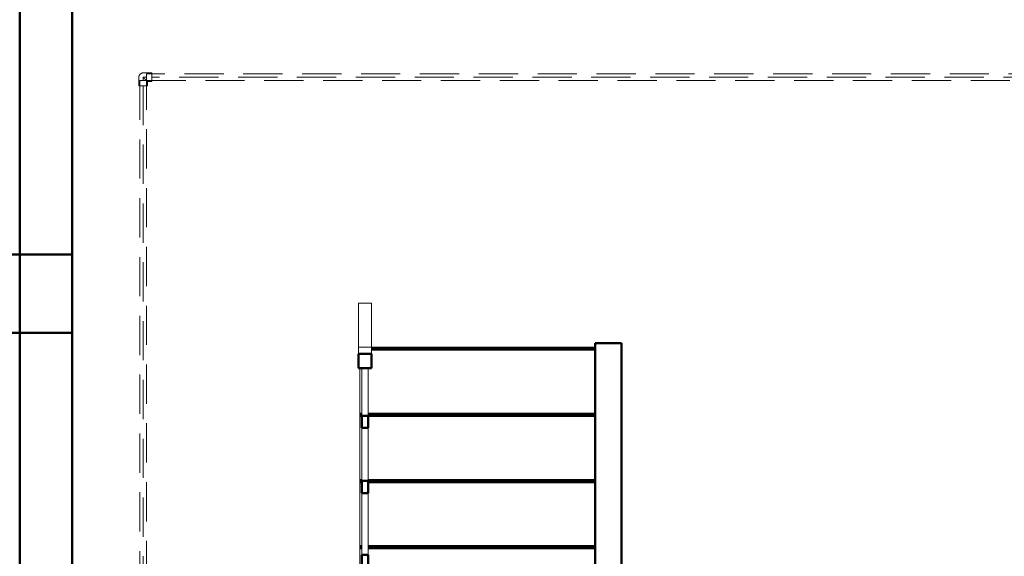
# Model space of a CAD drawing. Header units: millimetres. Extents: x 25471 to 48943, y 4737 to 38988.
# Tile 61 of 117: x 33863 to 37627, y 32812 to 34866. Entities that reach past the tile are written whole.
import ezdxf

# ---------------------------------------------------------------- set-up
doc = ezdxf.new("R2010")
doc.units = ezdxf.units.MM
doc.linetypes.add('ADSK_Скрыто', pattern=[300, 150, -150])
doc.linetypes.add('ADSK_Штриховая_ш3 п1_5', pattern=[225, 150, -75])
for name, color, linetype, lineweight in [('A-COLS-____-MCUT', 52, 'Continuous', 50), ('A-COLS-____-OTLN', 52, 'Continuous', 20), ('A-DETL-____-HDLN', 90, 'ADSK_Скрыто', 9), ('A-DETL-____-MBND', 5, 'ADSK_Штриховая_ш3 п1_5', 20), ('A-PART-____-MCUT', 2, 'Continuous', 50), ('A-PART-____-OTLN', 2, 'Continuous', 20), ('A-WALL-____-MCUT', 113, 'Continuous', 50), ('A-WALL-____-OTLN', 113, 'Continuous', 20), ('S-STRS-____-MCUT', 31, 'Continuous', 50), ('S-STRS-____-OTLN', 31, 'Continuous', 20), ('Ограждение', 7, 'Continuous', 20)]:
    doc.layers.add(name, color=color, linetype=linetype, lineweight=lineweight)

# ---------------------------------------------------------------- blocks, each defined once
blk = doc.blocks.new('Прямая форма - V line-609009-В_Этаж 01_Водопровод')
at = {"layer": 'A-WALL-____-MCUT', "color": 253}
for p, q in [((3190, 0), (0, 0)), ((0, 0), (0, -100)), ((3190, -100), (3190, 0)), ((0, -100), (3190, -100))]:
    blk.add_line(p, q, dxfattribs=at)
blk = doc.blocks.new('Прямая форма - SW - 009-609010-В_Этаж 01_Водопровод')
blk.add_blockref('Прямая форма - V line-609009-В_Этаж 01_Водопровод', (0, 0))
blk = doc.blocks.new('Family - V line-609499-В_Этаж 01_Водопровод')
at = {"layer": 'S-STRS-____-OTLN', "color": 9}
for p, q in [((-740, -219.8), (-740, -219.6)), ((-732.5, -219.6), (-740, -219.6)), ((-740, -220.4), (-740, -219.8)), ((-732.5, -219.8), (-740, -219.8)), ((-740, -221.3), (-740, -220.4)), ((-732.5, -220.4), (-740, -220.4)), ((-740, -222.6), (-740, -221.3)), ((-732.5, -221.3), (-740, -221.3)), ((-740, -224.1), (-740, -222.6)), ((-732.5, -222.6), (-740, -222.6)), ((-740, -225.9), (-740, -224.1)), ((-732.5, -224.1), (-740, -224.1)), ((160, -219.6), (-707.5, -219.6)), ((160, -219.8), (-707.5, -219.8)), ((160, -220.4), (-707.5, -220.4)), ((160, -221.3), (-707.5, -221.3)), ((160, -222.6), (-707.5, -222.6)), ((160, -224.1), (-707.5, -224.1)), ((-740, -227.9), (-740, -225.9)), ((-732.5, -225.9), (-740, -225.9)), ((-740, -230), (-740, -227.9)), ((-732.5, -227.9), (-740, -227.9)), ((-740, -232.1), (-740, -230)), ((-732.5, -230), (-740, -230)), ((-740, -473), (-740, -232.1)), ((-732.5, -232.1), (-740, -232.1)), ((160, -225.9), (-707.5, -225.9)), ((160, -227.9), (-707.5, -227.9)), ((160, -230), (-707.5, -230)), ((160, -232.1), (-707.5, -232.1))]:
    blk.add_line(p, q, dxfattribs=at)
blk = doc.blocks.new('Family - Timber - Floor-609500-В_Этаж 01_Водопровод')
blk.add_blockref('Family - V line-609499-В_Этаж 01_Водопровод', (0, 0))
blk = doc.blocks.new('Family - V line-609503-В_Этаж 01_Водопровод')
at = {"layer": 'S-STRS-____-OTLN', "color": 9}
for p, q in [((-740, -1233.2), (-740, -1233)), ((-732.5, -1233), (-740, -1233)), ((-740, -1233.7), (-740, -1233.2)), ((-732.5, -1233.2), (-740, -1233.2)), ((-740, -1234.6), (-740, -1233.7)), ((-732.5, -1233.7), (-740, -1233.7)), ((-740, -1235.9), (-740, -1234.6)), ((-732.5, -1234.6), (-740, -1234.6)), ((-740, -1237.4), (-740, -1235.9)), ((-732.5, -1235.9), (-740, -1235.9)), ((-740, -1239.2), (-740, -1237.4)), ((-732.5, -1237.4), (-740, -1237.4)), ((-740, -1241.2), (-740, -1239.2)), ((-732.5, -1239.2), (-740, -1239.2)), ((-740, -1243.3), (-740, -1241.2)), ((-732.5, -1241.2), (-740, -1241.2)), ((160, -1233), (-707.5, -1233)), ((160, -1233.2), (-707.5, -1233.2)), ((160, -1233.7), (-707.5, -1233.7)), ((160, -1234.6), (-707.5, -1234.6)), ((160, -1235.9), (-707.5, -1235.9)), ((160, -1237.4), (-707.5, -1237.4)), ((160, -1239.2), (-707.5, -1239.2)), ((160, -1241.2), (-707.5, -1241.2)), ((-740, -1245.5), (-740, -1243.3)), ((-732.5, -1243.3), (-740, -1243.3)), ((-740, -1501.3), (-740, -1245.5)), ((-732.5, -1245.5), (-740, -1245.5)), ((160, -1243.3), (-707.5, -1243.3)), ((160, -1245.5), (-707.5, -1245.5))]:
    blk.add_line(p, q, dxfattribs=at)
blk = doc.blocks.new('Family - Timber - Floor-609504-В_Этаж 01_Водопровод')
blk.add_blockref('Family - V line-609503-В_Этаж 01_Водопровод', (0, 0))
blk = doc.blocks.new('Family - V line-609517-В_Этаж 01_Водопровод')
at = {"layer": 'S-STRS-____-OTLN', "color": 9}
for p, q in [((-740, -726.5), (-740, -726.3)), ((-732.5, -726.3), (-740, -726.3)), ((-740, -727.1), (-740, -726.5)), ((-732.5, -726.5), (-740, -726.5)), ((-740, -728), (-740, -727.1)), ((-732.5, -727.1), (-740, -727.1)), ((-740, -729.2), (-740, -728)), ((-732.5, -728), (-740, -728)), ((-740, -730.8), (-740, -729.2)), ((-732.5, -729.2), (-740, -729.2)), ((-740, -732.6), (-740, -730.8)), ((-732.5, -730.8), (-740, -730.8)), ((-740, -734.5), (-740, -732.6)), ((-732.5, -732.6), (-740, -732.6)), ((-740, -736.6), (-740, -734.5)), ((-732.5, -734.5), (-740, -734.5)), ((-740, -738.8), (-740, -736.6)), ((-732.5, -736.6), (-740, -736.6)), ((-740, -979.6), (-740, -738.8)), ((-732.5, -738.8), (-740, -738.8)), ((160, -726.3), (-707.5, -726.3)), ((160, -726.5), (-707.5, -726.5)), ((160, -727.1), (-707.5, -727.1)), ((160, -728), (-707.5, -728)), ((160, -729.2), (-707.5, -729.2)), ((160, -730.8), (-707.5, -730.8)), ((160, -732.6), (-707.5, -732.6)), ((160, -734.5), (-707.5, -734.5)), ((160, -736.6), (-707.5, -736.6)), ((160, -738.8), (-707.5, -738.8))]:
    blk.add_line(p, q, dxfattribs=at)
blk = doc.blocks.new('Family - Timber - Floor-609518-В_Этаж 01_Водопровод')
blk.add_blockref('Family - V line-609517-В_Этаж 01_Водопровод', (0, 0))
blk = doc.blocks.new('Family - V line-609537-В_Этаж 01_Водопровод')
at = {"layer": 'S-STRS-____-MCUT', "color": 253}
for p, q in [((160, -1501.3), (-740, -1501.3)), ((-740, -1501.3), (-740, -1511.3)), ((160, -1511.3), (160, -1501.3)), ((-740, -1511.3), (160, -1511.3))]:
    blk.add_line(p, q, dxfattribs=at)
blk = doc.blocks.new('Family - Timber - Floor-609538-В_Этаж 01_Водопровод')
blk.add_blockref('Family - V line-609537-В_Этаж 01_Водопровод', (0, 0))
blk = doc.blocks.new('Family - V line-609543-В_Этаж 01_Водопровод')
at = {"layer": 'S-STRS-____-MCUT', "color": 253}
for p, q in [((160, -1521.3), (-740, -1521.3)), ((-740, -1521.3), (-740, -1963.7)), ((160, -1963.7), (160, -1521.3)), ((-740, -1963.7), (160, -1963.7))]:
    blk.add_line(p, q, dxfattribs=at)
at = {"layer": 'S-STRS-____-OTLN', "color": 9}
blk.add_line((-740, -1521.3), (-740, -1511.3), dxfattribs=at)
blk = doc.blocks.new('Family - Concrete - Structural-609544-В_Этаж 01_Водопровод')
blk.add_blockref('Family - V line-609543-В_Этаж 01_Водопровод', (0, 0))
blk = doc.blocks.new('Family - V line-609547-В_Этаж 01_Водопровод')
at = {"layer": 'S-STRS-____-OTLN', "color": 9}
for p, q in [((160, 33.7), (-695, 33.7)), ((160, 33.5), (-695, 33.5)), ((160, 32.9), (-695, 32.9)), ((160, 32), (-695, 32)), ((160, 30.8), (-695, 30.8)), ((160, 29.2), (-695, 29.2)), ((160, 27.4), (-695, 27.4)), ((160, 25.5), (-695, 25.5)), ((160, 23.4), (-695, 23.4)), ((160, 21.2), (-695, 21.2)), ((-740, -219.6), (-740, -47.5))]:
    blk.add_line(p, q, dxfattribs=at)
blk = doc.blocks.new('Family - Timber - Floor-609548-В_Этаж 01_Водопровод')
blk.add_blockref('Family - V line-609547-В_Этаж 01_Водопровод', (0, 0))
blk = doc.blocks.new('Family - V line-609551-В_Этаж 01_Водопровод')
at = {"layer": 'S-STRS-____-OTLN', "color": 9}
for p, q in [((-740, -979.8), (-740, -979.6)), ((-732.5, -979.6), (-740, -979.6)), ((-740, -980.4), (-740, -979.8)), ((-732.5, -979.8), (-740, -979.8)), ((-740, -981.3), (-740, -980.4)), ((-732.5, -980.4), (-740, -980.4)), ((-740, -982.6), (-740, -981.3)), ((-732.5, -981.3), (-740, -981.3)), ((-740, -984.1), (-740, -982.6)), ((-732.5, -982.6), (-740, -982.6)), ((-740, -985.9), (-740, -984.1)), ((-732.5, -984.1), (-740, -984.1)), ((-740, -987.9), (-740, -985.9)), ((-732.5, -985.9), (-740, -985.9)), ((-740, -990), (-740, -987.9)), ((-732.5, -987.9), (-740, -987.9)), ((-740, -992.1), (-740, -990)), ((-732.5, -990), (-740, -990)), ((-740, -1094.1), (-740, -992.1)), ((-732.5, -992.1), (-740, -992.1)), ((160, -979.6), (-707.5, -979.6)), ((160, -979.8), (-707.5, -979.8)), ((160, -980.4), (-707.5, -980.4)), ((160, -981.3), (-707.5, -981.3)), ((160, -982.6), (-707.5, -982.6)), ((160, -984.1), (-707.5, -984.1)), ((160, -985.9), (-707.5, -985.9)), ((160, -987.9), (-707.5, -987.9)), ((160, -990), (-707.5, -990)), ((160, -992.1), (-707.5, -992.1)), ((-740, -1233), (-740, -1134.1))]:
    blk.add_line(p, q, dxfattribs=at)
blk = doc.blocks.new('Family - Timber - Floor-609552-В_Этаж 01_Водопровод')
blk.add_blockref('Family - V line-609551-В_Этаж 01_Водопровод', (0, 0))
blk = doc.blocks.new('Family - V line-609559-В_Этаж 01_Водопровод')
at = {"layer": 'S-STRS-____-OTLN', "color": 9}
for p, q in [((-740, -473.2), (-740, -473)), ((-732.5, -473), (-740, -473)), ((-740, -473.7), (-740, -473.2)), ((-732.5, -473.2), (-740, -473.2)), ((-740, -474.6), (-740, -473.7)), ((-732.5, -473.7), (-740, -473.7)), ((-740, -475.9), (-740, -474.6)), ((-732.5, -474.6), (-740, -474.6)), ((-740, -477.4), (-740, -475.9)), ((-732.5, -475.9), (-740, -475.9)), ((-740, -479.2), (-740, -477.4)), ((-732.5, -477.4), (-740, -477.4)), ((-740, -481.2), (-740, -479.2)), ((-732.5, -479.2), (-740, -479.2)), ((-740, -483.3), (-740, -481.2)), ((-732.5, -481.2), (-740, -481.2)), ((-740, -485.5), (-740, -483.3)), ((-732.5, -483.3), (-740, -483.3)), ((-740, -726.3), (-740, -485.5)), ((-732.5, -485.5), (-740, -485.5)), ((160, -473), (-707.5, -473)), ((160, -473.2), (-707.5, -473.2)), ((160, -473.7), (-707.5, -473.7)), ((160, -474.6), (-707.5, -474.6)), ((160, -475.9), (-707.5, -475.9)), ((160, -477.4), (-707.5, -477.4)), ((160, -479.2), (-707.5, -479.2)), ((160, -481.2), (-707.5, -481.2)), ((160, -483.3), (-707.5, -483.3)), ((160, -485.5), (-707.5, -485.5))]:
    blk.add_line(p, q, dxfattribs=at)
blk = doc.blocks.new('Family - Timber - Floor-609560-В_Этаж 01_Водопровод')
blk.add_blockref('Family - V line-609559-В_Этаж 01_Водопровод', (0, 0))
blk = doc.blocks.new('Family - STAIR - 001-609563-В_Этаж 01_Водопровод')
for name in ['Family - Timber - Floor-609548-В_Этаж 01_Водопровод', 'Family - Timber - Floor-609500-В_Этаж 01_Водопровод', 'Family - Timber - Floor-609560-В_Этаж 01_Водопровод', 'Family - Timber - Floor-609518-В_Этаж 01_Водопровод', 'Family - Timber - Floor-609552-В_Этаж 01_Водопровод', 'Family - Timber - Floor-609504-В_Этаж 01_Водопровод', 'Family - Timber - Floor-609538-В_Этаж 01_Водопровод', 'Family - Concrete - Structural-609544-В_Этаж 01_Водопровод']:
    blk.add_blockref(name, (0, 0))
blk = doc.blocks.new('Family - V line-609586-В_Этаж 01_Водопровод')
at = {"layer": 'A-PART-____-OTLN', "color": 9}
for p, q in [((-740, -219.8), (-740, -219.6)), ((-732.5, -219.6), (-740, -219.6)), ((-740, -220.4), (-740, -219.8)), ((-732.5, -219.8), (-740, -219.8)), ((-740, -221.3), (-740, -220.4)), ((-732.5, -220.4), (-740, -220.4)), ((-740, -222.6), (-740, -221.3)), ((-732.5, -221.3), (-740, -221.3)), ((-740, -224.1), (-740, -222.6)), ((-732.5, -222.6), (-740, -222.6)), ((-740, -225.9), (-740, -224.1)), ((-732.5, -224.1), (-740, -224.1)), ((160, -219.6), (-707.5, -219.6)), ((160, -219.8), (-707.5, -219.8)), ((160, -220.4), (-707.5, -220.4)), ((160, -221.3), (-707.5, -221.3)), ((160, -222.6), (-707.5, -222.6)), ((160, -224.1), (-707.5, -224.1)), ((-740, -227.9), (-740, -225.9)), ((-732.5, -225.9), (-740, -225.9)), ((-740, -230), (-740, -227.9)), ((-732.5, -227.9), (-740, -227.9)), ((-740, -232.1), (-740, -230)), ((-732.5, -230), (-740, -230)), ((-740, -473), (-740, -232.1)), ((-732.5, -232.1), (-740, -232.1)), ((160, -225.9), (-707.5, -225.9)), ((160, -227.9), (-707.5, -227.9)), ((160, -230), (-707.5, -230)), ((160, -232.1), (-707.5, -232.1))]:
    blk.add_line(p, q, dxfattribs=at)
blk = doc.blocks.new('Family - Timber - Floor-609587-В_Этаж 01_Водопровод')
blk.add_blockref('Family - V line-609586-В_Этаж 01_Водопровод', (0, 0))
blk = doc.blocks.new('Family - V line-609613-В_Этаж 01_Водопровод')
at = {"layer": 'A-PART-____-OTLN', "color": 9}
for p, q in [((-740, -726.5), (-740, -726.3)), ((-732.5, -726.3), (-740, -726.3)), ((-740, -727.1), (-740, -726.5)), ((-732.5, -726.5), (-740, -726.5)), ((-740, -728), (-740, -727.1)), ((-732.5, -727.1), (-740, -727.1)), ((-740, -729.2), (-740, -728)), ((-732.5, -728), (-740, -728)), ((-740, -730.8), (-740, -729.2)), ((-732.5, -729.2), (-740, -729.2)), ((-740, -732.6), (-740, -730.8)), ((-732.5, -730.8), (-740, -730.8)), ((-740, -734.5), (-740, -732.6)), ((-732.5, -732.6), (-740, -732.6)), ((-740, -736.6), (-740, -734.5)), ((-732.5, -734.5), (-740, -734.5)), ((-740, -738.8), (-740, -736.6)), ((-732.5, -736.6), (-740, -736.6)), ((-740, -979.6), (-740, -738.8)), ((-732.5, -738.8), (-740, -738.8)), ((160, -726.3), (-707.5, -726.3)), ((160, -726.5), (-707.5, -726.5)), ((160, -727.1), (-707.5, -727.1)), ((160, -728), (-707.5, -728)), ((160, -729.2), (-707.5, -729.2)), ((160, -730.8), (-707.5, -730.8)), ((160, -732.6), (-707.5, -732.6)), ((160, -734.5), (-707.5, -734.5)), ((160, -736.6), (-707.5, -736.6)), ((160, -738.8), (-707.5, -738.8))]:
    blk.add_line(p, q, dxfattribs=at)
blk = doc.blocks.new('Family - Timber - Floor-609614-В_Этаж 01_Водопровод')
blk.add_blockref('Family - V line-609613-В_Этаж 01_Водопровод', (0, 0))
blk = doc.blocks.new('Family - V line-609658-В_Этаж 01_Водопровод')
at = {"layer": 'A-PART-____-OTLN', "color": 9}
for p, q in [((160, 33.7), (-695, 33.7)), ((160, 33.5), (-695, 33.5)), ((160, 32.9), (-695, 32.9)), ((160, 32), (-695, 32)), ((160, 30.8), (-695, 30.8)), ((160, 29.2), (-695, 29.2)), ((160, 27.4), (-695, 27.4)), ((160, 25.5), (-695, 25.5)), ((160, 23.4), (-695, 23.4)), ((160, 21.2), (-695, 21.2)), ((-740, -219.6), (-740, -47.5))]:
    blk.add_line(p, q, dxfattribs=at)
blk = doc.blocks.new('Family - Timber - Floor-609659-В_Этаж 01_Водопровод')
blk.add_blockref('Family - V line-609658-В_Этаж 01_Водопровод', (0, 0))
blk = doc.blocks.new('Family - V line-609676-В_Этаж 01_Водопровод')
at = {"layer": 'A-PART-____-OTLN', "color": 9}
for p, q in [((-740, -473.2), (-740, -473)), ((-732.5, -473), (-740, -473)), ((-740, -473.7), (-740, -473.2)), ((-732.5, -473.2), (-740, -473.2)), ((-740, -474.6), (-740, -473.7)), ((-732.5, -473.7), (-740, -473.7)), ((-740, -475.9), (-740, -474.6)), ((-732.5, -474.6), (-740, -474.6)), ((-740, -477.4), (-740, -475.9)), ((-732.5, -475.9), (-740, -475.9)), ((-740, -479.2), (-740, -477.4)), ((-732.5, -477.4), (-740, -477.4)), ((-740, -481.2), (-740, -479.2)), ((-732.5, -479.2), (-740, -479.2)), ((-740, -483.3), (-740, -481.2)), ((-732.5, -481.2), (-740, -481.2)), ((-740, -485.5), (-740, -483.3)), ((-732.5, -483.3), (-740, -483.3)), ((-740, -726.3), (-740, -485.5)), ((-732.5, -485.5), (-740, -485.5)), ((160, -473), (-707.5, -473)), ((160, -473.2), (-707.5, -473.2)), ((160, -473.7), (-707.5, -473.7)), ((160, -474.6), (-707.5, -474.6)), ((160, -475.9), (-707.5, -475.9)), ((160, -477.4), (-707.5, -477.4)), ((160, -479.2), (-707.5, -479.2)), ((160, -481.2), (-707.5, -481.2)), ((160, -483.3), (-707.5, -483.3)), ((160, -485.5), (-707.5, -485.5))]:
    blk.add_line(p, q, dxfattribs=at)
blk = doc.blocks.new('Family - Timber - Floor-609677-В_Этаж 01_Водопровод')
blk.add_blockref('Family - V line-609676-В_Этаж 01_Водопровод', (0, 0))
blk = doc.blocks.new('Прямая форма - V line-609736-В_Этаж 01_Водопровод')
at = {"layer": 'A-COLS-____-MCUT', "color": 253}
for p, q in [((100, 150), (-100, 150)), ((-100, 150), (-100, -150)), ((100, -150), (100, 150)), ((-100, -150), (100, -150))]:
    blk.add_line(p, q, dxfattribs=at)
blk = doc.blocks.new('Прямая форма - CRE - 001-609737-В_Этаж 01_Водопровод')
blk.add_blockref('Прямая форма - V line-609736-В_Этаж 01_Водопровод', (0, 0))
blk = doc.blocks.new('Прямая форма - V line-609756-В_Этаж 01_Водопровод')
at = {"layer": 'A-WALL-____-MCUT', "color": 253}
for p, q in [((4619.9, 0), (1759.9, 0)), ((4619.9, -200), (4619.9, 0)), ((8149.9, 0), (4919.9, 0)), ((4919.9, 0), (4919.9, -200))]:
    blk.add_line(p, q, dxfattribs=at)
blk = doc.blocks.new('Прямая форма - SW - 004-609757-В_Этаж 01_Водопровод')
blk.add_blockref('Прямая форма - V line-609756-В_Этаж 01_Водопровод', (0, 0))
blk = doc.blocks.new('Прямая форма - V line-609866-В_Этаж 01_Водопровод')
at = {"layer": 'Ограждение', "color": 9}
for p, q in [((167.5, -558.6), (167.5, -795.5)), ((192.5, -795.5), (192.5, -558.6))]:
    blk.add_line(p, q, dxfattribs=at)
at = {"layer": 'Ограждение', "color": 253, "lineweight": 50}
for p, q in [((192.5, -795.5), (167.5, -795.5)), ((167.5, -795.5), (167.5, -841.7)), ((192.5, -841.7), (192.5, -795.5)), ((167.5, -841.7), (192.5, -841.7))]:
    blk.add_line(p, q, dxfattribs=at)
blk = doc.blocks.new('Прямая форма - Steel - Stainless-609867-В_Этаж 01_Водопровод')
blk.add_blockref('Прямая форма - V line-609866-В_Этаж 01_Водопровод', (0, 0))
blk = doc.blocks.new('Прямая форма - V line-609878-В_Этаж 01_Водопровод')
at = {"layer": 'Ограждение', "color": 9}
for p, q in [((167.5, -841.7), (167.5, -1056)), ((192.5, -1056), (192.5, -841.7))]:
    blk.add_line(p, q, dxfattribs=at)
at = {"layer": 'Ограждение', "color": 253, "lineweight": 50}
for p, q in [((192.5, -1056), (167.5, -1056)), ((167.5, -1056), (167.5, -1102.2)), ((192.5, -1102.2), (192.5, -1056)), ((167.5, -1102.2), (192.5, -1102.2))]:
    blk.add_line(p, q, dxfattribs=at)
blk = doc.blocks.new('Прямая форма - Steel - Stainless-609879-В_Этаж 01_Водопровод')
blk.add_blockref('Прямая форма - V line-609878-В_Этаж 01_Водопровод', (0, 0))
blk = doc.blocks.new('Прямая форма - V line-609886-В_Этаж 01_Водопровод')
at = {"layer": 'Ограждение', "color": 9}
for p, q in [((167.5, -81.2), (167.5, -263.3)), ((192.5, -263.3), (192.5, -81.2))]:
    blk.add_line(p, q, dxfattribs=at)
at = {"layer": 'Ограждение', "color": 253, "lineweight": 50}
for p, q in [((192.5, -263.3), (167.5, -263.3)), ((167.5, -263.3), (167.5, -309.4)), ((192.5, -309.4), (192.5, -263.3)), ((167.5, -309.4), (192.5, -309.4))]:
    blk.add_line(p, q, dxfattribs=at)
blk = doc.blocks.new('Прямая форма - Steel - Stainless-609887-В_Этаж 01_Водопровод')
blk.add_blockref('Прямая форма - V line-609886-В_Этаж 01_Водопровод', (0, 0))
blk = doc.blocks.new('Прямая форма - V line-609890-В_Этаж 01_Водопровод')
at = {"layer": 'Ограждение', "color": 9}
for p, q in [((167.5, -1102.2), (167.5, -1127.8)), ((192.5, -1127.8), (192.5, -1102.2)), ((167.5, -1167.8), (167.5, -1339.1)), ((192.5, -1339.1), (192.5, -1167.8))]:
    blk.add_line(p, q, dxfattribs=at)
at = {"layer": 'Ограждение', "color": 253, "lineweight": 50}
for p, q in [((192.5, -1339.1), (167.5, -1339.1)), ((167.5, -1339.1), (167.5, -1385.3)), ((192.5, -1385.3), (192.5, -1339.1)), ((167.5, -1385.3), (192.5, -1385.3))]:
    blk.add_line(p, q, dxfattribs=at)
blk = doc.blocks.new('Прямая форма - Steel - Stainless-609891-В_Этаж 01_Водопровод')
blk.add_blockref('Прямая форма - V line-609890-В_Этаж 01_Водопровод', (0, 0))
blk = doc.blocks.new('Прямая форма - V line-609894-В_Этаж 01_Водопровод')
at = {"layer": 'Ограждение', "color": 253, "lineweight": 50}
for p, q in [((200, -1127.8), (160, -1127.8)), ((160, -1127.8), (160, -1167.8)), ((200, -1167.8), (200, -1127.8)), ((160, -1167.8), (200, -1167.8))]:
    blk.add_line(p, q, dxfattribs=at)
blk = doc.blocks.new('Прямая форма - Steel - Structural-609895-В_Этаж 01_Водопровод')
blk.add_blockref('Прямая форма - V line-609894-В_Этаж 01_Водопровод', (0, 0))
blk = doc.blocks.new('Прямая форма - V line-609896-В_Этаж 01_Водопровод')
at = {"layer": 'Ограждение', "color": 9}
for p, q in [((155, -25.9), (155, 0)), ((155, 0), (205, 0)), ((205, -25.9), (205, 0))]:
    blk.add_line(p, q, dxfattribs=at)
at = {"layer": 'Ограждение', "color": 253, "lineweight": 50}
for p, q in [((155, -25.9), (155, -81.2)), ((205, -25.9), (155, -25.9)), ((205, -81.2), (205, -25.9)), ((155, -81.2), (205, -81.2))]:
    blk.add_line(p, q, dxfattribs=at)
blk = doc.blocks.new('Прямая форма - Steel - Structural-609897-В_Этаж 01_Водопровод')
blk.add_blockref('Прямая форма - V line-609896-В_Этаж 01_Водопровод', (0, 0))
blk = doc.blocks.new('Прямая форма - V line-609900-В_Этаж 01_Водопровод')
at = {"layer": 'Ограждение', "color": 9}
for p, q in [((155, 168.1), (205, 168.1)), ((155, 168.1), (155, 0)), ((205, 168.1), (205, 0)), ((205, 0), (155, 0))]:
    blk.add_line(p, q, dxfattribs=at)
blk = doc.blocks.new('Прямая форма - Steel - Structural-609901-В_Этаж 01_Водопровод')
blk.add_blockref('Прямая форма - V line-609900-В_Этаж 01_Водопровод', (0, 0))
blk = doc.blocks.new('Прямая форма - V line-609904-В_Этаж 01_Водопровод')
at = {"layer": 'Ограждение', "color": 9}
for p, q in [((167.5, -309.4), (167.5, -512.4)), ((192.5, -512.4), (192.5, -309.4))]:
    blk.add_line(p, q, dxfattribs=at)
at = {"layer": 'Ограждение', "color": 253, "lineweight": 50}
for p, q in [((192.5, -512.4), (167.5, -512.4)), ((167.5, -512.4), (167.5, -558.6)), ((192.5, -558.6), (192.5, -512.4)), ((167.5, -558.6), (192.5, -558.6))]:
    blk.add_line(p, q, dxfattribs=at)
blk = doc.blocks.new('Прямая форма - Steel - Stainless-609905-В_Этаж 01_Водопровод')
blk.add_blockref('Прямая форма - V line-609904-В_Этаж 01_Водопровод', (0, 0))
blk = doc.blocks.new('Прямая форма - RAILING - 017-609914-В_Этаж 01_Водопровод')
for name in ['Прямая форма - Steel - Structural-609901-В_Этаж 01_Водопровод', 'Прямая форма - Steel - Structural-609897-В_Этаж 01_Водопровод', 'Прямая форма - Steel - Stainless-609887-В_Этаж 01_Водопровод', 'Прямая форма - Steel - Stainless-609905-В_Этаж 01_Водопровод', 'Прямая форма - Steel - Stainless-609867-В_Этаж 01_Водопровод', 'Прямая форма - Steel - Stainless-609879-В_Этаж 01_Водопровод', 'Прямая форма - Steel - Structural-609895-В_Этаж 01_Водопровод', 'Прямая форма - Steel - Stainless-609891-В_Этаж 01_Водопровод']:
    blk.add_blockref(name, (0, 0))
blk = doc.blocks.new('Family - V line-609928-В_Этаж 01_Водопровод')
at = {"layer": 'A-PART-____-MCUT', "color": 253}
for p, q in [((192.5, -795.5), (167.5, -795.5)), ((167.5, -795.5), (167.5, -841.7)), ((192.5, -841.7), (192.5, -795.5)), ((167.5, -841.7), (192.5, -841.7))]:
    blk.add_line(p, q, dxfattribs=at)
at = {"layer": 'A-PART-____-OTLN', "color": 9}
for p, q in [((167.5, -558.6), (167.5, -795.5)), ((192.5, -795.5), (192.5, -558.6))]:
    blk.add_line(p, q, dxfattribs=at)
blk = doc.blocks.new('Family - Steel - Stainless-609929-В_Этаж 01_Водопровод')
blk.add_blockref('Family - V line-609928-В_Этаж 01_Водопровод', (0, 0))
blk = doc.blocks.new('Family - V line-609958-В_Этаж 01_Водопровод')
at = {"layer": 'A-PART-____-MCUT', "color": 253}
for p, q in [((192.5, -263.3), (167.5, -263.3)), ((167.5, -263.3), (167.5, -309.4)), ((192.5, -309.4), (192.5, -263.3)), ((167.5, -309.4), (192.5, -309.4))]:
    blk.add_line(p, q, dxfattribs=at)
at = {"layer": 'A-PART-____-OTLN', "color": 9}
for p, q in [((167.5, -81.2), (167.5, -263.3)), ((192.5, -263.3), (192.5, -81.2))]:
    blk.add_line(p, q, dxfattribs=at)
blk = doc.blocks.new('Family - Steel - Stainless-609959-В_Этаж 01_Водопровод')
blk.add_blockref('Family - V line-609958-В_Этаж 01_Водопровод', (0, 0))
blk = doc.blocks.new('Family - V line-609973-В_Этаж 01_Водопровод')
at = {"layer": 'A-PART-____-MCUT', "color": 253}
for p, q in [((155, -25.9), (155, -81.2)), ((205, -25.9), (155, -25.9)), ((205, -81.2), (205, -25.9)), ((155, -81.2), (205, -81.2))]:
    blk.add_line(p, q, dxfattribs=at)
at = {"layer": 'A-PART-____-OTLN', "color": 9}
for p, q in [((155, -25.9), (155, 0)), ((155, 0), (205, 0)), ((205, -25.9), (205, 0))]:
    blk.add_line(p, q, dxfattribs=at)
blk = doc.blocks.new('Family - Steel - Structural-609974-В_Этаж 01_Водопровод')
blk.add_blockref('Family - V line-609973-В_Этаж 01_Водопровод', (0, 0))
blk = doc.blocks.new('Family - V line-609979-В_Этаж 01_Водопровод')
at = {"layer": 'A-PART-____-OTLN', "color": 9}
for p, q in [((155, 168.1), (205, 168.1)), ((155, 168.1), (155, 0)), ((205, 168.1), (205, 0)), ((205, 0), (155, 0))]:
    blk.add_line(p, q, dxfattribs=at)
blk = doc.blocks.new('Family - Steel - Structural-609980-В_Этаж 01_Водопровод')
blk.add_blockref('Family - V line-609979-В_Этаж 01_Водопровод', (0, 0))
blk = doc.blocks.new('Family - V line-609985-В_Этаж 01_Водопровод')
at = {"layer": 'A-PART-____-MCUT', "color": 253}
for p, q in [((192.5, -512.4), (167.5, -512.4)), ((167.5, -512.4), (167.5, -558.6)), ((192.5, -558.6), (192.5, -512.4)), ((167.5, -558.6), (192.5, -558.6))]:
    blk.add_line(p, q, dxfattribs=at)
at = {"layer": 'A-PART-____-OTLN', "color": 9}
for p, q in [((167.5, -309.4), (167.5, -512.4)), ((192.5, -512.4), (192.5, -309.4))]:
    blk.add_line(p, q, dxfattribs=at)
blk = doc.blocks.new('Family - Steel - Stainless-609986-В_Этаж 01_Водопровод')
blk.add_blockref('Family - V line-609985-В_Этаж 01_Водопровод', (0, 0))
blk = doc.blocks.new('Прямая форма - V line-610129-В_Этаж 01_Водопровод')
at = {"layer": 'A-WALL-____-MCUT', "color": 253}
for p, q in [((4619.9, 200), (1079.9, 200)), ((4619.9, 0), (4619.9, 200)), ((8149.9, 200), (4919.9, 200)), ((4919.9, 200), (4919.9, 0)), ((4919.9, 0), (8149.9, 0)), ((1079.9, 0), (4619.9, 0))]:
    blk.add_line(p, q, dxfattribs=at)
blk = doc.blocks.new('Прямая форма - SW - 004-610130-В_Этаж 01_Водопровод')
blk.add_blockref('Прямая форма - V line-610129-В_Этаж 01_Водопровод', (0, 0))
blk = doc.blocks.new('V line_ifc_RVT-1-В_Этаж 01_Водопровод')
at = {"layer": 'A-COLS-____-OTLN', "color": 9, "lineweight": 20, "rotation": 180}
blk.add_blockref('Прямая форма - CRE - 001-609737-В_Этаж 01_Водопровод', (33963.2, 33817.6), dxfattribs=at)
at = {"layer": 'A-PART-____-OTLN', "color": 9, "lineweight": 20}
for name, p in [('Family - Steel - Structural-609980-В_Этаж 01_Водопровод', (35003.2, 33613.2)), ('Family - Steel - Structural-609974-В_Этаж 01_Водопровод', (35003.2, 33613.2)), ('Family - Timber - Floor-609659-В_Этаж 01_Водопровод', (35903.2, 33579.5)), ('Family - Steel - Stainless-609959-В_Этаж 01_Водопровод', (35003.2, 33613.2)), ('Family - Timber - Floor-609587-В_Этаж 01_Водопровод', (35903.2, 33579.5)), ('Family - Steel - Stainless-609986-В_Этаж 01_Водопровод', (35003.2, 33613.2)), ('Family - Timber - Floor-609677-В_Этаж 01_Водопровод', (35903.2, 33579.5)), ('Family - Steel - Stainless-609929-В_Этаж 01_Водопровод', (35003.2, 33613.2)), ('Family - Timber - Floor-609614-В_Этаж 01_Водопровод', (35903.2, 33579.5))]:
    blk.add_blockref(name, p, dxfattribs=at)
at = {"layer": 'A-WALL-____-OTLN', "color": 9, "lineweight": 20}
for name, p, rotation in [('Прямая форма - SW - 004-609757-В_Этаж 01_Водопровод', (33863.2, 38587.6), 270), ('Прямая форма - SW - 004-610130-В_Этаж 01_Водопровод', (33863.2, 38587.6), 270), ('Прямая форма - SW - 009-609010-В_Этаж 01_Водопровод', (36063.2, 30437.6), 90)]:
    blk.add_blockref(name, p, dxfattribs=dict(at, rotation=rotation))
at = {"layer": 'S-STRS-____-OTLN', "color": 9, "lineweight": 20}
blk.add_blockref('Family - STAIR - 001-609563-В_Этаж 01_Водопровод', (35903.2, 33579.5), dxfattribs=at)
at = {"layer": 'Ограждение', "color": 9, "lineweight": 20}
blk.add_blockref('Прямая форма - RAILING - 017-609914-В_Этаж 01_Водопровод', (35003.2, 33613.2), dxfattribs=at)
blk = doc.blocks.new('ADSK_Полипропилен_Отвод - Универсальный-V49-В_Этаж 01_Водопровод')
at = {"layer": 'A-DETL-____-MBND', "color": 150}
for p, q in [((0, 16.5), (-33, 16.5)), ((-33, 16.5), (-33, -16.5)), ((16.5, -33), (16.5, 0)), ((-33, -16.5), (-16.5, -16.5)), ((-16.5, -16.5), (-16.5, -33)), ((-16.5, -33), (16.5, -33))]:
    blk.add_line(p, q, dxfattribs=at)
at = {"layer": 'A-DETL-____-MBND', "color": 150, "flags": 128}
blk.add_lwpolyline([(16.5, 0), (16.5, 0.7), (16.4, 1.3), (16.4, 2), (16.3, 2.6), (16.2, 3.3), (16, 3.9), (15.9, 4.6), (15.7, 5.2), (15.4, 5.8), (15.2, 6.4), (14.9, 7), (14.6, 7.6), (14.3, 8.2), (14, 8.8), (13.6, 9.3), (13.2, 9.9), (12.8, 10.4), (12.4, 10.9), (12, 11.4), (11.5, 11.8), (11, 12.3), (10.5, 12.7), (10, 13.1), (9.5, 13.5), (8.9, 13.9), (8.4, 14.2), (7.8, 14.6), (7.2, 14.9), (6.6, 15.1), (6, 15.4), (5.4, 15.6), (4.7, 15.8), (4.1, 16), (3.5, 16.1), (2.8, 16.3), (2.2, 16.4), (1.5, 16.4), (0.8, 16.5), (0.2, 16.5), (0, 16.5)], dxfattribs=at)
at = {"layer": 'A-DETL-____-MBND', "color": 150}
blk.add_open_spline([(-16.5, -16.5), (-16.5, -16.5), (-16.4, -16.4), (-16.2, -16.2), (-15.9, -15.9), (-15.6, -15.6), (-15.2, -15.2), (-14.8, -14.8), (-14.3, -14.3), (-13.8, -13.8), (-13.2, -13.2), (-12.6, -12.6), (-12, -12), (-11.3, -11.3), (-10.4, -10.4), (-9.5, -9.5), (-8.5, -8.5), (-7.5, -7.5), (-5.8, -5.8), (-3.2, -3.2), (-1.1, -1.1), (0, 0)], degree=3, knots=[0, 0, 0, 0, 0.071429, 0.107143, 0.142857, 0.178571, 0.214286, 0.25, 0.285714, 0.321429, 0.357143, 0.392857, 0.428571, 0.464286, 0.5, 0.571429, 0.607143, 0.642857, 0.714286, 0.857143, 1, 1, 1, 1], dxfattribs=at)

msp = doc.modelspace()

# ---------------------------------------------------------------- linework, layer by layer
at = {"layer": 'A-DETL-____-HDLN', "color": 140}
for p, q in [((34347.6, 34632.4), (34322.6, 34632.4)), ((34348.1, 34657.9), (34348.1, 34632.9))]:
    msp.add_line(p, q, dxfattribs=at)
at = {"layer": 'A-DETL-____-MBND', "color": 150}
for p, q in [((34322.6, 34632.4), (34322.6, 27771.2)), ((34335.1, 34645.4), (34348.1, 34645.4)), ((34335.1, 34632.4), (34335.1, 34645.4)), ((34347.6, 27771.2), (34347.6, 34632.4)), ((40268, 34657.9), (34348.1, 34657.9)), ((34348.1, 34632.9), (40268, 34632.9)), ((40248, 34645.4), (34368.1, 34645.4)), ((34335.1, 34612.4), (34335.1, 27771.2))]:
    msp.add_line(p, q, dxfattribs=at)

# ---------------------------------------------------------------- block references
at = {"lineweight": 9}
msp.add_blockref('V line_ifc_RVT-1-В_Этаж 01_Водопровод', (0, 0), dxfattribs=at)
at = {"layer": 'A-DETL-____-MBND', "color": 150, "rotation": 90.00004683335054}
msp.add_blockref('ADSK_Полипропилен_Отвод - Универсальный-V49-В_Этаж 01_Водопровод', (34335.1, 34645.4), dxfattribs=at)

doc.saveas('drawing.dxf')
